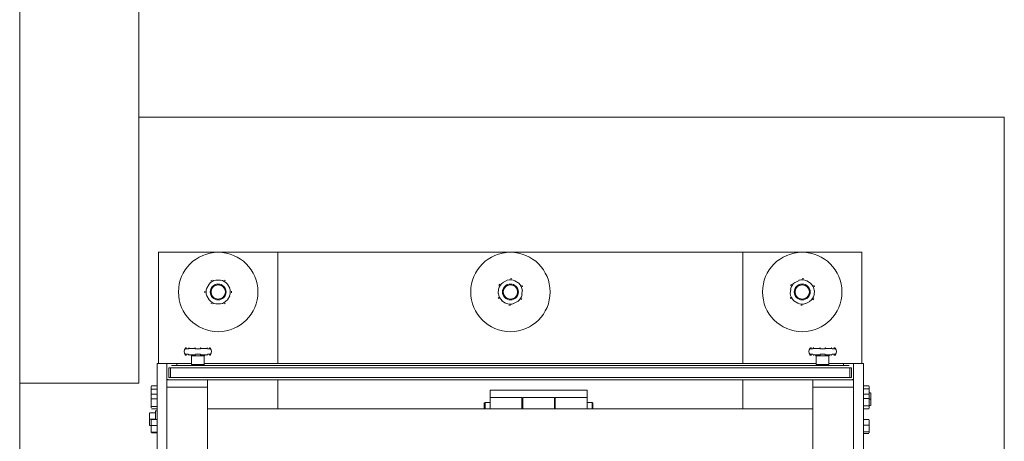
# Model space of a CAD drawing. Header units: millimetres. Extents: x -15 to 153, y -141 to 37.
# Tile 95 of 98: x 115.9 to 119.62, y 28.88 to 30.47. Entities that reach past the tile are written whole.
import ezdxf

# ---------------------------------------------------------------- set-up
doc = ezdxf.new("R2010")
doc.units = ezdxf.units.MM
doc.header["$MEASUREMENT"] = 0
doc.layers.get('0').update_dxf_attribs({"color": 5, "lineweight": 20})

msp = doc.modelspace()

# ---------------------------------------------------------------- linework, layer by layer
at = {"linetype": 'Continuous'}
for p, q in [((116.4222, 29.5922), (116.4222, 29.1722)), ((116.8722, 29.5922), (116.4222, 29.5922)), ((116.8722, 29.1722), (116.8722, 29.5922)), ((116.8722, 29.5922), (118.6287, 29.5922)), ((118.6287, 29.5922), (118.6287, 29.1722)), ((119.0787, 29.5922), (118.6287, 29.5922)), ((119.0787, 29.1722), (119.0787, 29.5922)), ((116.6127, 29.4722), (116.6037, 29.4572)), ((116.6547, 29.4872), (116.6382, 29.4872)), ((116.6907, 29.4572), (116.6817, 29.4722)), ((117.7227, 29.4782), (117.7377, 29.4857)), ((117.7677, 29.4842), (117.7827, 29.4752)), ((118.8267, 29.4782), (118.8417, 29.4857)), ((118.8717, 29.4842), (118.8852, 29.4752)), ((116.6037, 29.4272), (116.6127, 29.4122)), ((116.6817, 29.4122), (116.6907, 29.4272)), ((117.7047, 29.4362), (117.7062, 29.4527)), ((117.7962, 29.4482), (117.7947, 29.4317)), ((118.8087, 29.4362), (118.8102, 29.4527)), ((118.9002, 29.4482), (118.8987, 29.4317)), ((116.6382, 29.3972), (116.6547, 29.3972)), ((117.7332, 29.4002), (117.7182, 29.4092)), ((117.7782, 29.4062), (117.7632, 29.3987)), ((118.8372, 29.4002), (118.8222, 29.4092)), ((118.8822, 29.4062), (118.8672, 29.3987)), ((116.5227, 29.2292), (116.5242, 29.2292)), ((116.5242, 29.2052), (116.5227, 29.2052)), ((116.5242, 29.2307), (116.5257, 29.2307)), ((116.5242, 29.2277), (116.5347, 29.2277)), ((116.5347, 29.2067), (116.5242, 29.2067)), ((116.5272, 29.2037), (116.5242, 29.2037)), ((116.5362, 29.2292), (116.5587, 29.2292)), ((116.5587, 29.2052), (116.5362, 29.2052)), ((116.5617, 29.2277), (116.5797, 29.2277)), ((116.5797, 29.2067), (116.5617, 29.2067)), ((116.5812, 29.2292), (116.6052, 29.2292)), ((116.6052, 29.2052), (116.5812, 29.2052)), ((116.6067, 29.2277), (116.6157, 29.2277)), ((116.6157, 29.2067), (116.6067, 29.2067)), ((116.6157, 29.2307), (116.6142, 29.2307)), ((116.6157, 29.2292), (116.6172, 29.2292)), ((116.6172, 29.2052), (116.6157, 29.2052)), ((118.8837, 29.2292), (118.8852, 29.2292)), ((118.8852, 29.2052), (118.8837, 29.2052)), ((118.8852, 29.2277), (118.8942, 29.2277)), ((118.8942, 29.2067), (118.8852, 29.2067)), ((118.8882, 29.2037), (118.8852, 29.2037)), ((118.8957, 29.2292), (118.9197, 29.2292)), ((118.9197, 29.2052), (118.8957, 29.2052)), ((118.9212, 29.2277), (118.9407, 29.2277)), ((118.9407, 29.2067), (118.9212, 29.2067)), ((118.9422, 29.2292), (118.9647, 29.2292)), ((118.9647, 29.2052), (118.9422, 29.2052)), ((118.9662, 29.2277), (118.9767, 29.2277)), ((118.9767, 29.2067), (118.9662, 29.2067)), ((118.9767, 29.2307), (118.9737, 29.2307)), ((118.9752, 29.2037), (118.9767, 29.2037)), ((118.9767, 29.2292), (118.9782, 29.2292)), ((118.9782, 29.2052), (118.9767, 29.2052)), ((116.4162, 25.6322), (116.4162, 29.1722)), ((116.4162, 29.1722), (116.4537, 29.1722)), ((116.4537, 25.6322), (116.4537, 29.1722)), ((116.4912, 29.1722), (116.4537, 29.1722)), ((116.4912, 29.1647), (116.4912, 29.1722)), ((116.4912, 29.1722), (116.5467, 29.1722)), ((116.5467, 29.2007), (116.5467, 29.1677)), ((116.5947, 29.2007), (116.5467, 29.2007)), ((116.5947, 29.1677), (116.5467, 29.1677)), ((116.5947, 29.1677), (116.5947, 29.2007)), ((116.5947, 29.1722), (118.9062, 29.1722)), ((118.9062, 29.2007), (118.9062, 29.1677)), ((118.9542, 29.2007), (118.9062, 29.2007)), ((118.9542, 29.1677), (118.9062, 29.1677)), ((118.9542, 29.1677), (118.9542, 29.2007)), ((118.9542, 29.1722), (119.0472, 29.1722)), ((119.0097, 29.1722), (119.0097, 29.1647)), ((119.0472, 25.6322), (119.0472, 29.1722)), ((119.0472, 29.1722), (119.0847, 29.1722)), ((119.0847, 25.6322), (119.0847, 29.1722)), ((116.4612, 29.1557), (116.4672, 29.1557)), ((116.4612, 29.1557), (116.4612, 29.1197)), ((116.4672, 29.1557), (116.4672, 29.1197)), ((116.4672, 29.1557), (119.0337, 29.1557)), ((116.4672, 29.1557), (116.4672, 29.1197)), ((116.4702, 29.1647), (119.0307, 29.1647)), ((119.0337, 29.1557), (119.0337, 29.1197)), ((119.0397, 29.1557), (119.0337, 29.1557)), ((119.0337, 29.1557), (119.0337, 29.1197)), ((119.0397, 29.1557), (119.0397, 29.1197)), ((116.4582, 29.1122), (116.4537, 29.1122)), ((116.4537, 29.1107), (116.4537, 29.0822)), ((116.6067, 29.1107), (116.4537, 29.1107)), ((116.4582, 29.1107), (116.4582, 29.1122)), ((116.4672, 29.1197), (116.4612, 29.1197)), ((116.4672, 29.1197), (119.0337, 29.1197)), ((116.4702, 29.1107), (116.4702, 29.1122)), ((116.6067, 29.1107), (118.8942, 29.1107)), ((116.6067, 29.0822), (116.6067, 29.1107)), ((116.8722, 29.0012), (116.8722, 29.1107)), ((118.6287, 29.1107), (118.6287, 29.0012)), ((118.8942, 29.1107), (118.8942, 29.0822)), ((119.0472, 29.1107), (118.8942, 29.1107)), ((119.0307, 29.1107), (119.0307, 29.1122)), ((119.0337, 29.1197), (119.0397, 29.1197)), ((119.0472, 29.1122), (119.0427, 29.1122)), ((119.0427, 29.1122), (119.0427, 29.1107)), ((119.0472, 29.0822), (119.0472, 29.1107)), ((116.3952, 29.0882), (116.3937, 29.0852)), ((116.3937, 29.0822), (116.3937, 29.0852)), ((116.3937, 29.0612), (116.3937, 29.0822)), ((116.3937, 29.0552), (116.3937, 29.0612)), ((116.3937, 29.0537), (116.3937, 29.0612)), ((116.3952, 29.0567), (116.3937, 29.0537)), ((116.3937, 29.0552), (116.3937, 29.0537)), ((116.3937, 29.0477), (116.3937, 29.0537)), ((116.4162, 29.0882), (116.3952, 29.0882)), ((116.4162, 29.0747), (116.3952, 29.0747)), ((116.4162, 29.0567), (116.3952, 29.0567)), ((116.4537, 29.0822), (116.4537, 25.7222)), ((116.4537, 29.0822), (116.6067, 29.0822)), ((116.6067, 29.0822), (116.6067, 25.7222)), ((117.6747, 29.0717), (117.6747, 29.0432)), ((118.0407, 29.0717), (117.6747, 29.0717)), ((118.0407, 29.0432), (118.0407, 29.0717)), ((118.8942, 29.0822), (118.8942, 25.7222)), ((118.8942, 29.0822), (119.0472, 29.0822)), ((119.0472, 29.0822), (119.0472, 25.7222)), ((119.0847, 29.0882), (119.1057, 29.0882)), ((119.0847, 29.0762), (119.1057, 29.0762)), ((119.0847, 29.0567), (119.1057, 29.0567)), ((119.1072, 29.0852), (119.1057, 29.0882)), ((119.1072, 29.0852), (119.1072, 29.0822)), ((119.1072, 29.0822), (119.1072, 29.0627)), ((119.1072, 29.0627), (119.1072, 29.0537)), ((119.1072, 29.0612), (119.1117, 29.0612)), ((119.1072, 29.0537), (119.1072, 29.0552)), ((119.1072, 29.0537), (119.1072, 29.0477)), ((119.1132, 29.0612), (119.1132, 29.0492)), ((116.3937, 29.0237), (116.3937, 29.0477)), ((116.3937, 29.0057), (116.3937, 29.0237)), ((116.4162, 29.0387), (116.3952, 29.0387)), ((117.6552, 29.0252), (117.6522, 29.0222)), ((117.6522, 29.0012), (117.6522, 29.0222)), ((117.6747, 29.0252), (117.6552, 29.0252)), ((117.6552, 29.0252), (117.6552, 29.0012)), ((117.7947, 29.0432), (117.6747, 29.0432)), ((117.6747, 29.0012), (117.6747, 29.0432)), ((117.7947, 29.0012), (117.7947, 29.0432)), ((117.7977, 29.0252), (117.7947, 29.0252)), ((117.9177, 29.0432), (117.7977, 29.0432)), ((117.7977, 29.0432), (117.7977, 29.0387)), ((117.7977, 29.0387), (117.7977, 29.0012)), ((117.9177, 29.0432), (117.9177, 29.0387)), ((117.9177, 29.0387), (117.9177, 29.0012)), ((117.9207, 29.0252), (117.9177, 29.0252)), ((118.0407, 29.0432), (117.9207, 29.0432)), ((117.9207, 29.0012), (117.9207, 29.0432)), ((118.0407, 29.0012), (118.0407, 29.0432)), ((118.0602, 29.0252), (118.0407, 29.0252)), ((118.0632, 29.0222), (118.0602, 29.0252)), ((118.0602, 29.0012), (118.0602, 29.0252)), ((118.0632, 29.0222), (118.0632, 29.0012)), ((119.0847, 29.0402), (119.1057, 29.0402)), ((119.1072, 29.0477), (119.1072, 29.0267)), ((119.1072, 29.0372), (119.1117, 29.0372)), ((119.1072, 29.0267), (119.1072, 29.0072)), ((119.1132, 29.0492), (119.1132, 29.0252)), ((119.1132, 29.0252), (119.1132, 29.0132)), ((116.3877, 28.9742), (116.3877, 28.9862)), ((116.4102, 28.9862), (116.3892, 28.9862)), ((116.3937, 29.0057), (116.3937, 29.0042)), ((116.4162, 29.0102), (116.3952, 29.0102)), ((116.4162, 29.0012), (116.3952, 29.0012)), ((116.4162, 28.9937), (116.4102, 28.9937)), ((116.4102, 28.9607), (116.4102, 28.9937)), ((118.8942, 29.0012), (116.6067, 29.0012)), ((119.0847, 29.0117), (119.1057, 29.0117)), ((119.0847, 29.0012), (119.1057, 29.0012)), ((119.1072, 29.0132), (119.1117, 29.0132)), ((119.1072, 29.0072), (119.1072, 29.0057)), ((119.1072, 29.0027), (119.1072, 29.0057)), ((116.3877, 28.9502), (116.3877, 28.9742)), ((116.3877, 28.9382), (116.3877, 28.9502)), ((116.4102, 28.9622), (116.3892, 28.9622)), ((116.3937, 28.9487), (116.3937, 28.9592)), ((116.3937, 28.9262), (116.3937, 28.9487)), ((116.4162, 28.9607), (116.3952, 28.9607)), ((119.0847, 28.9607), (119.1057, 28.9607)), ((119.1072, 28.9592), (119.1072, 28.9502)), ((119.1072, 28.9502), (119.1072, 28.9277)), ((116.3937, 28.9382), (116.3892, 28.9382)), ((116.3937, 28.9112), (116.3937, 28.9262)), ((116.4162, 28.9382), (116.3952, 28.9382)), ((116.4162, 28.9127), (116.3952, 28.9127)), ((116.4162, 28.9097), (116.3952, 28.9097)), ((119.0847, 28.9397), (119.1057, 28.9397)), ((119.0847, 28.9142), (119.1057, 28.9142)), ((119.0847, 28.9082), (119.1057, 28.9082)), ((119.1072, 28.9277), (119.1072, 28.9112)), ((119.1072, 28.9097), (119.1072, 28.9112))]:
    msp.add_line(p, q, dxfattribs=at)
msp.add_line((116.3472, 29.0972), (115.8972, 29.0972))
for points in [[(116.3472, 29.0972), (116.3472, 31.3067), (115.8972, 31.3067), (115.8972, 29.0972), (116.3472, 29.0972)], [(115.8972, 25.7072), (116.3472, 25.7072), (116.3472, 24.7022), (119.6172, 24.7022), (119.6172, 30.1022), (116.3472, 30.1022), (116.3472, 29.0972), (115.8972, 29.0972), (115.8972, 25.7072)]]:
    msp.add_lwpolyline(points)
for points in [[(116.5272, 29.2307), (116.5257, 29.2307), (116.5257, 29.2307), (116.5257, 29.2307), (116.5257, 29.2292), (116.5257, 29.2292), (116.5257, 29.2292), (116.5257, 29.2277), (116.5242, 29.2277)], [(116.5242, 29.2067), (116.5257, 29.2052), (116.5257, 29.2052), (116.5257, 29.2052), (116.5257, 29.2037), (116.5257, 29.2037), (116.5257, 29.2037), (116.5257, 29.2037), (116.5272, 29.2037)], [(116.5587, 29.2292), (116.5587, 29.2292), (116.5587, 29.2307), (116.5602, 29.2307), (116.5602, 29.2307), (116.5602, 29.2307), (116.5602, 29.2307), (116.5602, 29.2307), (116.5602, 29.2307)], [(116.5587, 29.2052), (116.5587, 29.2037), (116.5587, 29.2037), (116.5602, 29.2037), (116.5602, 29.2037), (116.5602, 29.2037), (116.5602, 29.2037), (116.5602, 29.2037), (116.5602, 29.2037)], [(116.5602, 29.2307), (116.5602, 29.2307), (116.5602, 29.2307), (116.5602, 29.2307), (116.5602, 29.2292), (116.5602, 29.2292), (116.5602, 29.2292), (116.5602, 29.2277), (116.5617, 29.2277)], [(116.5617, 29.2067), (116.5602, 29.2052), (116.5602, 29.2052), (116.5602, 29.2052), (116.5602, 29.2037), (116.5602, 29.2037), (116.5602, 29.2037), (116.5602, 29.2037), (116.5602, 29.2037)], [(116.5797, 29.2277), (116.5797, 29.2277), (116.5797, 29.2292), (116.5797, 29.2292), (116.5797, 29.2292), (116.5797, 29.2307), (116.5797, 29.2307), (116.5797, 29.2307), (116.5797, 29.2307)], [(116.5797, 29.2307), (116.5812, 29.2307), (116.5812, 29.2307), (116.5812, 29.2307), (116.5812, 29.2307), (116.5812, 29.2307), (116.5812, 29.2307), (116.5812, 29.2292), (116.5812, 29.2292)], [(116.5797, 29.2037), (116.5797, 29.2037), (116.5797, 29.2037), (116.5797, 29.2037), (116.5797, 29.2037), (116.5797, 29.2052), (116.5797, 29.2052), (116.5797, 29.2052), (116.5797, 29.2067)], [(116.5797, 29.2037), (116.5812, 29.2037), (116.5812, 29.2037), (116.5812, 29.2037), (116.5812, 29.2037), (116.5812, 29.2037), (116.5812, 29.2037), (116.5812, 29.2037), (116.5812, 29.2052)], [(116.6157, 29.2277), (116.6157, 29.2277), (116.6157, 29.2292), (116.6157, 29.2292), (116.6142, 29.2292), (116.6142, 29.2307), (116.6142, 29.2307), (116.6142, 29.2307), (116.6142, 29.2307)], [(116.6142, 29.2037), (116.6142, 29.2037), (116.6142, 29.2037), (116.6142, 29.2037), (116.6142, 29.2037), (116.6157, 29.2052), (116.6157, 29.2052), (116.6157, 29.2052), (116.6157, 29.2067)], [(118.8882, 29.2307), (118.8867, 29.2307), (118.8867, 29.2307), (118.8867, 29.2307), (118.8867, 29.2292), (118.8852, 29.2292), (118.8852, 29.2292), (118.8852, 29.2277), (118.8852, 29.2277)], [(118.8852, 29.2067), (118.8852, 29.2052), (118.8852, 29.2052), (118.8852, 29.2052), (118.8867, 29.2037), (118.8867, 29.2037), (118.8867, 29.2037), (118.8867, 29.2037), (118.8882, 29.2037)], [(118.9197, 29.2292), (118.9197, 29.2292), (118.9197, 29.2307), (118.9197, 29.2307), (118.9197, 29.2307), (118.9197, 29.2307), (118.9197, 29.2307), (118.9197, 29.2307), (118.9212, 29.2307)], [(118.9197, 29.2052), (118.9197, 29.2037), (118.9197, 29.2037), (118.9197, 29.2037), (118.9197, 29.2037), (118.9197, 29.2037), (118.9197, 29.2037), (118.9197, 29.2037), (118.9212, 29.2037)], [(118.9212, 29.2307), (118.9212, 29.2307), (118.9212, 29.2307), (118.9212, 29.2307), (118.9212, 29.2292), (118.9212, 29.2292), (118.9212, 29.2292), (118.9212, 29.2277), (118.9212, 29.2277)], [(118.9212, 29.2067), (118.9212, 29.2052), (118.9212, 29.2052), (118.9212, 29.2052), (118.9212, 29.2037), (118.9212, 29.2037), (118.9212, 29.2037), (118.9212, 29.2037), (118.9212, 29.2037)], [(118.9407, 29.2277), (118.9407, 29.2277), (118.9407, 29.2292), (118.9407, 29.2292), (118.9407, 29.2292), (118.9407, 29.2307), (118.9407, 29.2307), (118.9407, 29.2307), (118.9407, 29.2307)], [(118.9407, 29.2307), (118.9407, 29.2307), (118.9407, 29.2307), (118.9407, 29.2307), (118.9407, 29.2307), (118.9407, 29.2307), (118.9422, 29.2307), (118.9422, 29.2292), (118.9422, 29.2292)], [(118.9407, 29.2037), (118.9407, 29.2037), (118.9407, 29.2037), (118.9407, 29.2037), (118.9407, 29.2037), (118.9407, 29.2052), (118.9407, 29.2052), (118.9407, 29.2052), (118.9407, 29.2067)], [(118.9407, 29.2037), (118.9407, 29.2037), (118.9407, 29.2037), (118.9407, 29.2037), (118.9407, 29.2037), (118.9407, 29.2037), (118.9422, 29.2037), (118.9422, 29.2037), (118.9422, 29.2052)], [(118.9767, 29.2277), (118.9752, 29.2277), (118.9752, 29.2292), (118.9752, 29.2292), (118.9752, 29.2292), (118.9752, 29.2307), (118.9752, 29.2307), (118.9752, 29.2307), (118.9737, 29.2307)], [(118.9737, 29.2037), (118.9752, 29.2037), (118.9752, 29.2037), (118.9752, 29.2037), (118.9752, 29.2037), (118.9752, 29.2052), (118.9752, 29.2052), (118.9752, 29.2052), (118.9767, 29.2067)]]:
    msp.add_lwpolyline(points, dxfattribs=at)
for centre, radius in [((116.6472, 29.4422), 0.15), ((117.7512, 29.4422), 0.15), ((118.8537, 29.4422), 0.15), ((116.6472, 29.4422), 0.03), ((116.6472, 29.4422), 0.027), ((117.7512, 29.4422), 0.03), ((117.7512, 29.4422), 0.027), ((118.8537, 29.4422), 0.03), ((118.8537, 29.4422), 0.027)]:
    msp.add_circle(centre, radius, dxfattribs=at)
for centre, radius, start, end in [((116.6472, 29.4422), 0.0458, 100.692, 139.308), ((116.6472, 29.4422), 0.0503, 116.527, 123.473), ((116.6472, 29.4422), 0.0458, 40.6916, 79.3084), ((116.6472, 29.4422), 0.0503, 56.5274, 63.4726), ((117.7512, 29.4422), 0.0458, 127.534, 166.151), ((117.7512, 29.4422), 0.0503, 143.37, 150.315), ((117.7512, 29.4422), 0.0458, 67.534, 106.151), ((117.7512, 29.4422), 0.0503, 83.3697, 90.315), ((117.7512, 29.4422), 0.0458, 7.534, 46.1508), ((117.7512, 29.4422), 0.0503, 23.3697, 30.315), ((118.8537, 29.4422), 0.0458, 127.534, 166.151), ((118.8537, 29.4422), 0.0503, 143.37, 150.315), ((118.8537, 29.4422), 0.0458, 67.534, 106.151), ((118.8537, 29.4422), 0.0503, 83.3697, 90.315), ((118.8537, 29.4422), 0.0458, 7.534, 46.1508), ((118.8537, 29.4422), 0.0503, 23.3697, 30.315), ((116.6472, 29.4422), 0.0503, 176.527, 183.473), ((116.6472, 29.4422), 0.0458, 160.692, 199.308), ((116.6472, 29.4422), 0.0458, 340.692, 19.3084), ((116.6472, 29.4422), 0.0503, 356.527, 3.4726), ((117.7512, 29.4422), 0.0458, 187.534, 226.151), ((117.7512, 29.4422), 0.0458, 307.534, 346.151), ((118.8537, 29.4422), 0.0458, 187.534, 226.151), ((118.8537, 29.4422), 0.0458, 307.534, 346.151), ((116.6472, 29.4422), 0.0458, 220.692, 259.308), ((116.6472, 29.4422), 0.0503, 236.527, 243.473), ((116.6472, 29.4422), 0.0458, 280.692, 319.308), ((116.6472, 29.4422), 0.0503, 296.527, 303.473), ((117.7512, 29.4422), 0.0503, 203.37, 210.315), ((117.7512, 29.4422), 0.0458, 247.534, 286.151), ((117.7512, 29.4422), 0.0503, 263.37, 270.315), ((117.7512, 29.4422), 0.0503, 323.37, 330.315), ((118.8537, 29.4422), 0.0503, 203.37, 210.315), ((118.8537, 29.4422), 0.0458, 247.534, 286.151), ((118.8537, 29.4422), 0.0503, 263.37, 270.315), ((118.8537, 29.4422), 0.0503, 323.37, 330.315), ((116.5362, 29.2172), 0.0182, 136.262, 223.738), ((116.5242, 29.2277), 0.003, 90, 136.262), ((116.5242, 29.2067), 0.003, 223.738, 270), ((116.5272, 29.2277), 0.00282, 90.2495, 137.853), ((116.5272, 29.2067), 0.00281, 222.147, 269.752), ((116.5377, 29.2277), 0.00299, 90.2494, 180.248), ((116.5377, 29.2067), 0.00299, 179.752, 269.751), ((116.5377, 29.2292), 0.00197, 92.6165, 148.098), ((116.5377, 29.2052), 0.00197, 211.902, 267.385), ((116.5437, 29.2007), 0.003, 0, 90), ((116.5977, 29.2007), 0.003, 90, 180), ((116.6037, 29.2277), 0.00299, 359.752, 89.7508), ((116.6037, 29.2067), 0.00299, 270.249, 0.2483), ((116.6037, 29.2292), 0.00197, 31.9027, 87.3832), ((116.6037, 29.2052), 0.00197, 272.615, 328.098), ((116.6142, 29.2277), 0.00282, 42.1479, 89.7503), ((116.6142, 29.2067), 0.00281, 270.249, 317.852), ((116.6157, 29.2277), 0.003, 43.7377, 90), ((116.6157, 29.2067), 0.003, 270, 316.262), ((116.6037, 29.2172), 0.0182, 316.262, 43.7377), ((118.8972, 29.2172), 0.0182, 136.262, 223.738), ((118.8852, 29.2277), 0.003, 90, 136.262), ((118.8852, 29.2067), 0.003, 223.738, 270), ((118.8882, 29.2277), 0.00282, 90.25, 137.85), ((118.8882, 29.2067), 0.00282, 222.15, 269.751), ((118.8972, 29.2277), 0.00299, 90.2519, 180.246), ((118.8972, 29.2067), 0.00299, 179.754, 269.748), ((118.8972, 29.2292), 0.00197, 92.6197, 148.095), ((118.8972, 29.2052), 0.00197, 211.905, 267.382), ((118.9032, 29.2007), 0.003, 0, 90), ((118.9572, 29.2007), 0.003, 90, 180), ((118.9632, 29.2277), 0.00299, 359.754, 89.7515), ((118.9632, 29.2067), 0.00299, 270.249, 0.2462), ((118.9632, 29.2292), 0.00197, 31.9083, 87.3828), ((118.9632, 29.2052), 0.00197, 272.616, 328.092), ((118.9737, 29.2277), 0.00282, 42.1524, 89.7476), ((118.9737, 29.2067), 0.00282, 270.251, 317.848), ((118.9767, 29.2277), 0.003, 43.7377, 90), ((118.9767, 29.2067), 0.003, 270, 316.262), ((118.9647, 29.2172), 0.0182, 316.262, 43.7377), ((116.5497, 29.1677), 0.003, 180, 270), ((116.5917, 29.1677), 0.003, 270, 0), ((118.9092, 29.1677), 0.003, 180, 270), ((118.9512, 29.1677), 0.003, 270, 0)]:
    msp.add_arc(centre, radius, start, end, dxfattribs=at)

doc.saveas('drawing.dxf')
